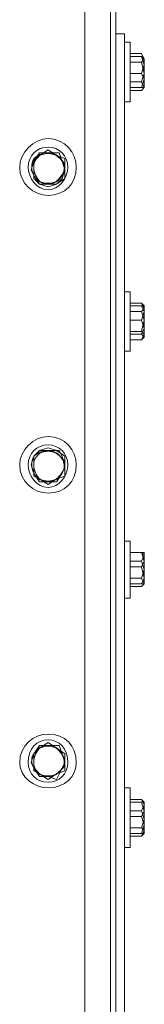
# Model space of a CAD drawing. Header units: millimetres. Extents: x 73192 to 132228, y -91222 to -47989.
# Tile 12 of 24: x 103845 to 103897, y -68850 to -68440. Entities that reach past the tile are written whole.
import ezdxf

# ---------------------------------------------------------------- set-up
doc = ezdxf.new("R2010")
doc.units = ezdxf.units.MM
doc.layers.add('koty', color=253, linetype='Continuous', lineweight=9)
doc.layers.add('NS_tenka', color=253, linetype='Continuous', lineweight=9)
doc.layers.get('koty').off()

# ---------------------------------------------------------------- blocks, each defined once
blk = doc.blocks.new('A$C1bc6cde3')
at = {"layer": 'NS_tenka', "linetype": 'Continuous', "lineweight": 20}
for points in [[(1121.87, 1816.55), (1124.22, 1816.55), (1124.22, 1191.98), (1121.87, 1191.98)], [(1111.26, 1241.48), (1111.26, 1788.27), (1111.26, 1788.27)], [(1111.26, 179.71), (1111.26, 179.71), (1121.87, 179.71), (1121.87, 1750.56), (1111.26, 1750.56)], [(1124.22, 1726.99), (1127.76, 1726.99), (1127.76, 1719.92)], [(1130.12, 1723.45), (1127.76, 1723.45), (1127.76, 1723.45)], [(1130.12, 1723.45), (1130.12, 1698.71), (1130.12, 1698.71)], [(1127.76, 1288.61), (1127.76, 1719.92), (1127.76, 1719.92)], [(1130.12, 1718.74), (1130.12, 1702.24), (1130.12, 1702.24)], [(1136.01, 1716.38), (1134.83, 1718.74), (1130.12, 1718.74)], [(1130.12, 1718.74), (1130.12, 1706.96), (1130.12, 1702.24)], [(1136.01, 1716.38), (1134.83, 1718.74), (1134.83, 1718.74)], [(1136.01, 1714.03), (1134.83, 1717.56), (1130.12, 1717.56)], [(1134.83, 1715.21), (1130.12, 1715.21), (1130.12, 1715.21)], [(1136.01, 1714.03), (1136.01, 1716.38), (1134.83, 1717.56)], [(1136.01, 1714.03), (1134.83, 1710.49), (1130.12, 1710.49)], [(1136.01, 1710.49), (1134.83, 1706.96), (1130.12, 1706.96)], [(1134.83, 1710.49), (1136.01, 1708.14), (1136.01, 1714.03)], [(1136.01, 1710.49), (1136.01, 1704.6), (1136.01, 1704.6)], [(1136.01, 1708.14), (1134.83, 1704.6), (1130.12, 1704.6)], [(1134.83, 1706.96), (1136.01, 1704.6), (1134.83, 1703.42), (1130.12, 1703.42)], [(1136.01, 1708.14), (1136.01, 1704.6), (1136.01, 1704.6)], [(1134.83, 1703.42), (1136.01, 1704.6), (1136.01, 1704.6)], [(1134.83, 1704.6), (1136.01, 1704.6), (1136.01, 1704.6)], [(1127.76, 1698.71), (1130.12, 1698.71), (1130.12, 1698.71)], [(1099.48, 1676.32), (1095.94, 1678.67), (1092.41, 1676.32)], [(1090.05, 1673.96), (1088.87, 1670.43), (1088.87, 1670.43)], [(1095.94, 1677.5), (1092.41, 1677.5), (1090.05, 1673.96)], [(1092.41, 1676.32), (1090.05, 1675.14), (1090.05, 1670.43), (1090.05, 1666.89), (1092.41, 1664.53)], [(1095.94, 1664.53), (1099.48, 1664.53), (1101.83, 1666.89), (1103.01, 1670.43), (1101.83, 1673.96), (1100.65, 1677.5), (1095.94, 1677.5)], [(1103.01, 1670.43), (1103.01, 1675.14), (1099.48, 1676.32)], [(1088.87, 1670.43), (1090.05, 1668.07), (1090.05, 1668.07)], [(1099.48, 1664.53), (1103.01, 1666.89), (1103.01, 1670.43)], [(1090.05, 1668.07), (1092.41, 1664.53), (1095.94, 1664.53)], [(1092.41, 1664.53), (1095.94, 1663.36), (1099.48, 1664.53)], [(1130.12, 1619.75), (1127.76, 1619.75), (1127.76, 1619.75)], [(1130.12, 1619.75), (1130.12, 1595.01), (1130.12, 1595.01)], [(1130.12, 1616.22), (1130.12, 1603.26), (1130.12, 1599.72)], [(1130.12, 1616.22), (1130.12, 1599.72), (1130.12, 1599.72)], [(1136.01, 1612.68), (1134.83, 1615.04), (1130.12, 1615.04)], [(1136.01, 1611.5), (1134.83, 1613.86), (1130.12, 1613.86)], [(1130.12, 1611.5), (1134.83, 1611.5), (1136.01, 1612.68), (1136.01, 1607.97), (1134.83, 1611.5)], [(1136.01, 1613.86), (1134.83, 1615.04), (1134.83, 1615.04)], [(1136.01, 1611.5), (1136.01, 1613.86), (1134.83, 1613.86)], [(1136.01, 1613.86), (1136.01, 1612.68), (1136.01, 1612.68)], [(1136.01, 1611.5), (1134.83, 1607.97), (1130.12, 1607.97)], [(1134.83, 1607.97), (1136.01, 1604.43), (1136.01, 1611.5)], [(1136.01, 1604.43), (1134.83, 1602.08), (1130.12, 1602.08)], [(1136.01, 1600.9), (1136.01, 1602.08), (1136.01, 1607.97), (1134.83, 1603.26)], [(1136.01, 1604.43), (1136.01, 1602.08), (1136.01, 1602.08)], [(1136.01, 1602.08), (1134.83, 1603.26), (1130.12, 1603.26)], [(1136.01, 1602.08), (1134.83, 1599.72), (1130.12, 1599.72)], [(1134.83, 1602.08), (1136.01, 1600.9), (1136.01, 1600.9)], [(1134.83, 1599.72), (1136.01, 1600.9), (1136.01, 1600.9)], [(1127.76, 1595.01), (1130.12, 1595.01), (1130.12, 1595.01)], [(1090.05, 1551.4), (1088.87, 1547.87), (1090.05, 1544.33)], [(1095.94, 1553.76), (1092.41, 1553.76), (1090.05, 1551.4)], [(1092.41, 1553.76), (1090.05, 1551.4), (1090.05, 1546.69), (1090.05, 1543.16), (1092.41, 1541.98)], [(1099.48, 1553.76), (1095.94, 1554.94), (1092.41, 1553.76)], [(1095.94, 1540.8), (1099.48, 1540.8), (1101.83, 1544.33), (1103.01, 1546.69), (1101.83, 1551.4), (1100.65, 1553.76), (1095.94, 1553.76)], [(1103.01, 1546.69), (1103.01, 1551.4), (1099.48, 1553.76)], [(1090.05, 1544.33), (1092.41, 1540.8), (1095.94, 1540.8)], [(1099.48, 1541.98), (1103.01, 1543.16), (1103.01, 1546.69)], [(1092.41, 1541.98), (1095.94, 1539.62), (1099.48, 1541.98)], [(1130.12, 1516.05), (1127.76, 1516.05), (1127.76, 1516.05)], [(1130.12, 1516.05), (1130.12, 1492.48), (1130.12, 1492.48)], [(1130.12, 1513.69), (1130.12, 1500.73), (1130.12, 1496.02)], [(1130.12, 1513.69), (1130.12, 1496.02), (1130.12, 1496.02)], [(1136.01, 1507.8), (1134.83, 1511.34), (1130.12, 1511.34)], [(1136.01, 1510.16), (1134.83, 1511.34), (1130.12, 1511.34)], [(1136.01, 1510.16), (1134.83, 1507.8), (1130.12, 1507.8)], [(1136.01, 1511.34), (1134.83, 1511.34), (1134.83, 1511.34)], [(1136.01, 1507.8), (1136.01, 1511.34), (1134.83, 1511.34)], [(1136.01, 1510.16), (1136.01, 1504.27), (1136.01, 1498.37), (1134.83, 1500.73)], [(1136.01, 1511.34), (1136.01, 1510.16), (1136.01, 1510.16)], [(1136.01, 1507.8), (1134.83, 1505.45), (1130.12, 1505.45)], [(1134.83, 1507.8), (1136.01, 1504.27), (1134.83, 1500.73), (1130.12, 1500.73)], [(1134.83, 1505.45), (1136.01, 1500.73), (1136.01, 1507.8)], [(1136.01, 1500.73), (1134.83, 1498.37), (1130.12, 1498.37)], [(1136.01, 1498.37), (1134.83, 1497.2), (1130.12, 1497.2)], [(1134.83, 1497.2), (1136.01, 1498.37), (1136.01, 1498.37)], [(1134.83, 1498.37), (1136.01, 1498.37), (1136.01, 1498.37)], [(1136.01, 1500.73), (1136.01, 1498.37), (1136.01, 1498.37)], [(1127.76, 1492.48), (1130.12, 1492.48), (1130.12, 1492.48)], [(1099.48, 1430.03), (1095.94, 1432.38), (1092.41, 1430.03)], [(1095.94, 1431.2), (1092.41, 1431.2), (1090.05, 1427.67)], [(1092.41, 1430.03), (1090.05, 1427.67), (1090.05, 1424.13), (1090.05, 1420.6), (1092.41, 1419.42)], [(1101.83, 1421.78), (1103.01, 1424.13), (1101.83, 1427.67), (1100.65, 1431.2), (1095.94, 1431.2)], [(1103.01, 1424.13), (1103.01, 1427.67), (1099.48, 1430.03)], [(1090.05, 1427.67), (1088.87, 1424.13), (1090.05, 1421.78)], [(1099.48, 1419.42), (1103.01, 1420.6), (1103.01, 1424.13)], [(1090.05, 1421.78), (1092.41, 1418.24), (1095.94, 1418.24)], [(1095.94, 1418.24), (1099.48, 1417.06), (1101.83, 1421.78)], [(1092.41, 1419.42), (1095.94, 1417.06), (1099.48, 1419.42)], [(1130.12, 1413.53), (1127.76, 1413.53), (1127.76, 1413.53)], [(1130.12, 1413.53), (1130.12, 1388.78), (1130.12, 1388.78)], [(1130.12, 1409.99), (1130.12, 1397.03), (1130.12, 1392.32)], [(1130.12, 1409.99), (1130.12, 1392.32), (1130.12, 1392.32)], [(1136.01, 1406.46), (1134.83, 1408.81), (1130.12, 1408.81)], [(1136.01, 1404.1), (1134.83, 1407.64), (1130.12, 1407.64)], [(1136.01, 1407.64), (1134.83, 1408.81), (1134.83, 1408.81)], [(1136.01, 1404.1), (1136.01, 1407.64), (1134.83, 1407.64)], [(1136.01, 1407.64), (1136.01, 1406.46), (1136.01, 1406.46)], [(1136.01, 1404.1), (1134.83, 1401.74), (1130.12, 1401.74)], [(1134.83, 1404.1), (1130.12, 1404.1), (1130.12, 1404.1)], [(1134.83, 1401.74), (1136.01, 1398.21), (1136.01, 1404.1)], [(1136.01, 1395.85), (1136.01, 1400.56), (1134.83, 1397.03)], [(1136.01, 1398.21), (1134.83, 1394.67), (1130.12, 1394.67)], [(1136.01, 1395.85), (1134.83, 1397.03), (1130.12, 1397.03)], [(1136.01, 1395.85), (1134.83, 1393.49), (1130.12, 1393.49)], [(1136.01, 1398.21), (1136.01, 1395.85), (1136.01, 1395.85)], [(1136.01, 1395.85), (1136.01, 1394.67), (1136.01, 1394.67)], [(1134.83, 1393.49), (1136.01, 1394.67), (1136.01, 1394.67)], [(1134.83, 1394.67), (1136.01, 1394.67), (1136.01, 1394.67)], [(1127.76, 1388.78), (1130.12, 1388.78), (1130.12, 1388.78)]]:
    blk.add_lwpolyline(points, dxfattribs=at)
for points in [[(1130.12, 1718.74), (1130.12, 1718.74)], [(1130.12, 1718.74), (1130.12, 1718.74)], [(1134.83, 1715.21), (1136.01, 1716.38), (1136.01, 1710.49)], [(1136.01, 1716.38), (1136.01, 1716.38)], [(1130.12, 1702.24), (1130.12, 1702.24)], [(1130.12, 1702.24), (1130.12, 1702.24)], [(1130.12, 1616.22), (1130.12, 1616.22)], [(1130.12, 1616.22), (1130.12, 1616.22)], [(1130.12, 1599.72), (1130.12, 1599.72)], [(1130.12, 1599.72), (1130.12, 1599.72)], [(1130.12, 1513.69), (1130.12, 1513.69)], [(1130.12, 1513.69), (1130.12, 1513.69)], [(1136.01, 1498.37), (1136.01, 1498.37)], [(1130.12, 1496.02), (1130.12, 1496.02)], [(1130.12, 1496.02), (1130.12, 1496.02)], [(1130.12, 1409.99), (1130.12, 1409.99)], [(1130.12, 1409.99), (1130.12, 1409.99)], [(1134.83, 1404.1), (1136.01, 1406.46), (1136.01, 1400.56)], [(1130.12, 1392.32), (1130.12, 1392.32)], [(1130.12, 1392.32), (1130.12, 1392.32)]]:
    blk.add_lwpolyline(points, close=True, dxfattribs=at)
for points in [[(1107.72, 1671.6), (1107.72, 1677.5), (1103.01, 1683.39), (1095.94, 1683.39), (1095.94, 1683.39), (1090.05, 1683.39), (1084.16, 1677.5), (1084.16, 1671.6), (1084.16, 1671.6), (1084.16, 1664.53), (1090.05, 1659.82), (1095.94, 1659.82), (1095.94, 1659.82), (1103.01, 1659.82), (1107.72, 1664.53), (1107.72, 1671.6)], [(1104.19, 1671.6), (1104.19, 1676.32), (1100.65, 1679.85), (1095.94, 1679.85), (1095.94, 1679.85), (1091.23, 1679.85), (1087.69, 1676.32), (1087.69, 1671.6), (1087.69, 1671.6), (1087.69, 1666.89), (1091.23, 1662.18), (1095.94, 1662.18), (1095.94, 1662.18), (1100.65, 1662.18), (1104.19, 1666.89), (1104.19, 1671.6)], [(1107.72, 1547.87), (1107.72, 1553.76), (1103.01, 1559.65), (1095.94, 1559.65), (1095.94, 1559.65), (1090.05, 1559.65), (1084.16, 1553.76), (1084.16, 1547.87), (1084.16, 1547.87), (1084.16, 1540.8), (1090.05, 1536.08), (1095.94, 1536.08), (1095.94, 1536.08), (1103.01, 1536.08), (1107.72, 1540.8), (1107.72, 1547.87)], [(1104.19, 1547.87), (1104.19, 1552.58), (1100.65, 1556.12), (1095.94, 1556.12), (1095.94, 1556.12), (1091.23, 1556.12), (1087.69, 1552.58), (1087.69, 1547.87), (1087.69, 1547.87), (1087.69, 1543.16), (1091.23, 1538.44), (1095.94, 1538.44), (1095.94, 1538.44), (1100.65, 1538.44), (1104.19, 1543.16), (1104.19, 1547.87)], [(1107.72, 1424.13), (1107.72, 1431.2), (1103.01, 1435.92), (1095.94, 1435.92), (1095.94, 1435.92), (1090.05, 1435.92), (1084.16, 1431.2), (1084.16, 1424.13), (1084.16, 1424.13), (1084.16, 1418.24), (1090.05, 1413.53), (1095.94, 1413.53), (1095.94, 1413.53), (1103.01, 1413.53), (1107.72, 1418.24), (1107.72, 1424.13)], [(1104.19, 1424.13), (1104.19, 1430.03), (1100.65, 1433.56), (1095.94, 1433.56), (1095.94, 1433.56), (1091.23, 1433.56), (1087.69, 1430.03), (1087.69, 1424.13), (1087.69, 1424.13), (1087.69, 1419.42), (1091.23, 1415.88), (1095.94, 1415.88), (1095.94, 1415.88), (1100.65, 1415.88), (1104.19, 1419.42), (1104.19, 1424.13)]]:
    blk.add_open_spline(points, degree=3, knots=[0, 0, 0, 0, 0.0625, 0.0625, 0.0625, 0.062501, 0.125, 0.125, 0.125, 0.125001, 0.1875, 0.1875, 0.1875, 0.187501, 1, 1, 1, 1], dxfattribs=at)
for points in [[(1090.05, 1675.14), (1088.87, 1672.78), (1088.87, 1670.43), (1090.05, 1668.07)], [(1095.94, 1677.5), (1093.58, 1677.5), (1091.23, 1676.32), (1090.05, 1675.14)], [(1092.41, 1676.32), (1091.23, 1675.14), (1090.05, 1673.96), (1090.05, 1671.6)], [(1099.48, 1676.32), (1097.12, 1677.5), (1094.76, 1677.5), (1092.41, 1676.32)], [(1101.83, 1673.96), (1100.65, 1676.32), (1098.3, 1677.5), (1095.94, 1677.5)], [(1103.01, 1671.6), (1103.01, 1673.96), (1100.65, 1675.14), (1099.48, 1676.32)], [(1101.83, 1668.07), (1103.01, 1670.43), (1103.01, 1672.78), (1101.83, 1673.96)], [(1090.05, 1671.6), (1090.05, 1669.25), (1091.23, 1666.89), (1092.41, 1665.71)], [(1099.48, 1665.71), (1100.65, 1666.89), (1103.01, 1669.25), (1103.01, 1671.6)], [(1090.05, 1668.07), (1091.23, 1665.71), (1093.58, 1664.53), (1095.94, 1664.53)], [(1092.41, 1665.71), (1094.76, 1664.53), (1097.12, 1664.53), (1099.48, 1665.71)], [(1095.94, 1664.53), (1098.3, 1664.53), (1100.65, 1665.71), (1101.83, 1668.07)], [(1090.05, 1551.4), (1088.87, 1549.05), (1088.87, 1546.69), (1090.05, 1544.33)], [(1095.94, 1553.76), (1093.58, 1553.76), (1091.23, 1552.58), (1090.05, 1551.4)], [(1092.41, 1552.58), (1091.23, 1551.4), (1090.05, 1550.23), (1090.05, 1547.87)], [(1099.48, 1552.58), (1097.12, 1553.76), (1094.76, 1553.76), (1092.41, 1552.58)], [(1101.83, 1550.23), (1100.65, 1552.58), (1098.3, 1553.76), (1095.94, 1553.76)], [(1103.01, 1547.87), (1103.01, 1550.23), (1100.65, 1551.4), (1099.48, 1552.58)], [(1090.05, 1547.87), (1090.05, 1545.51), (1091.23, 1543.16), (1092.41, 1541.98)], [(1099.48, 1541.98), (1100.65, 1543.16), (1103.01, 1545.51), (1103.01, 1547.87)], [(1101.83, 1544.33), (1103.01, 1546.69), (1103.01, 1549.05), (1101.83, 1550.23)], [(1090.05, 1544.33), (1091.23, 1541.98), (1093.58, 1540.8), (1095.94, 1540.8)], [(1095.94, 1540.8), (1098.3, 1540.8), (1100.65, 1541.98), (1101.83, 1544.33)], [(1092.41, 1541.98), (1094.76, 1540.8), (1097.12, 1540.8), (1099.48, 1541.98)], [(1095.94, 1431.2), (1093.58, 1431.2), (1091.23, 1430.03), (1090.05, 1427.67)], [(1092.41, 1430.03), (1091.23, 1428.85), (1090.05, 1426.49), (1090.05, 1424.13)], [(1099.48, 1430.03), (1097.12, 1431.2), (1094.76, 1431.2), (1092.41, 1430.03)], [(1101.83, 1427.67), (1100.65, 1430.03), (1098.3, 1431.2), (1095.94, 1431.2)], [(1103.01, 1424.13), (1103.01, 1426.49), (1100.65, 1428.85), (1099.48, 1430.03)], [(1090.05, 1427.67), (1088.87, 1426.49), (1088.87, 1424.13), (1090.05, 1421.78)], [(1090.05, 1424.13), (1090.05, 1421.78), (1091.23, 1420.6), (1092.41, 1419.42)], [(1099.48, 1419.42), (1100.65, 1420.6), (1103.01, 1421.78), (1103.01, 1424.13)], [(1101.83, 1421.78), (1103.01, 1422.96), (1103.01, 1425.31), (1101.83, 1427.67)], [(1090.05, 1421.78), (1091.23, 1419.42), (1093.58, 1418.24), (1095.94, 1418.24)], [(1095.94, 1418.24), (1098.3, 1418.24), (1100.65, 1419.42), (1101.83, 1421.78)], [(1092.41, 1419.42), (1094.76, 1418.24), (1097.12, 1418.24), (1099.48, 1419.42)]]:
    blk.add_open_spline(points, degree=3, dxfattribs=at)

msp = doc.modelspace()

# ---------------------------------------------------------------- block references
at = {"layer": 'koty'}
msp.add_blockref('A$C1bc6cde3', (102761.16, -70173.21), dxfattribs=at)

doc.saveas('drawing.dxf')
